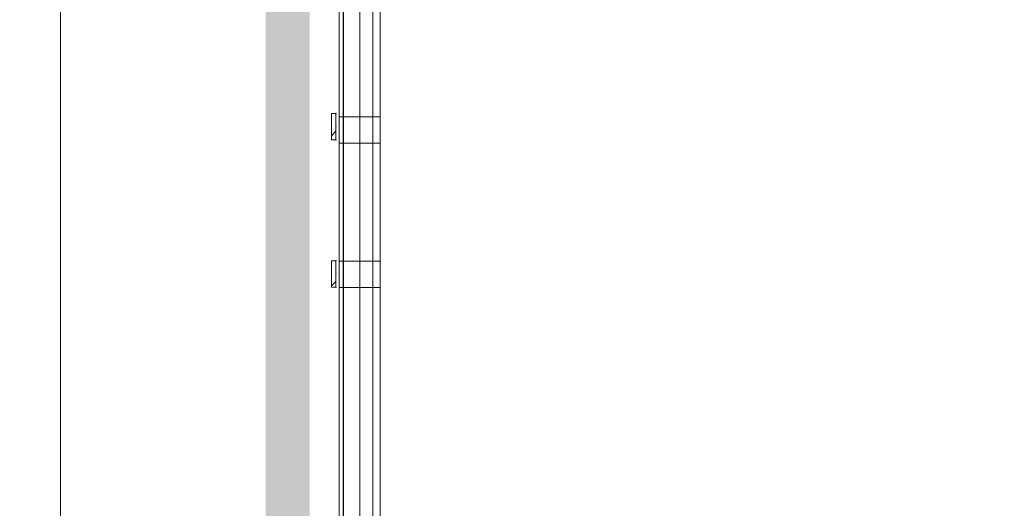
# Model space of a CAD drawing. Header units: millimetres. Extents: x -850 to 154668, y -80343 to 71019.
# Tile 100 of 147: x 9812 to 13152, y 42189 to 43847. Entities that reach past the tile are written whole.
import ezdxf

# ---------------------------------------------------------------- set-up
doc = ezdxf.new("R2010")
doc.units = ezdxf.units.MM
doc.header["$MEASUREMENT"] = 0
doc.linetypes.add('B0703', pattern=[468.700004, 312.5, -156.200004])
for name, color, linetype in [('New_22 NC Binnenwanden', 7, 'Continuous'), ('New_22 NC Binnenwanden Doorsnede-arcering', 7, 'Continuous'), ('New_22 NC Binnenwanden Ramen', 7, 'Continuous'), ('New_Info Wandafwerking aanduiding', 7, 'Continuous'), ('New_Info Wandafwerking aanduiding Doorsnede-arcering', 7, 'Continuous'), ('New_Z Ruimtefuncties Zone omranding', 7, 'Continuous')]:
    doc.layers.add(name, color=color, linetype=linetype)
pattern_1 = [(45, (0, 0), (-63.63961, 63.63961), [])]

# ---------------------------------------------------------------- blocks, each defined once
blk = doc.blocks.new('R3 bl ol 22')
at = {"layer": 'New_22 NC Binnenwanden Ramen', "color": 1, "linetype": 'Continuous', "lineweight": 0}
for p, q in [((-1000, 0), (-933, 0)), ((-933, 0), (-933, -139)), ((-933, 0), (-47, 0)), ((-47, -139), (-47, 0)), ((-47, 0), (-2, 0)), ((-2, 0), (43, 0)), ((43, 0), (43, -139)), ((43, 0), (443, 0)), ((443, -139), (443, 0)), ((443, 0), (488, 0)), ((488, 0), (533, 0)), ((533, 0), (533, -139)), ((533, 0), (933, 0)), ((933, -139), (933, 0)), ((933, 0), (1000, 0)), ((-933, -139), (-1000, -139)), ((-47, -139), (-933, -139)), ((-2, -139), (-47, -139)), ((43, -139), (-2, -139)), ((443, -139), (43, -139)), ((488, -139), (443, -139)), ((533, -139), (488, -139)), ((933, -139), (533, -139)), ((1000, -139), (933, -139))]:
    blk.add_line(p, q, dxfattribs=at)
at = {"layer": 'New_22 NC Binnenwanden Ramen', "color": 9, "linetype": 'Continuous', "lineweight": 0}
for p, q in [((-1000, -14), (1000, -14)), ((-1000, -114), (1000, -114))]:
    blk.add_line(p, q, dxfattribs=at)
at = {"layer": 'New_22 NC Binnenwanden Ramen', "color": 7, "linetype": 'Continuous', "lineweight": 0}
for p, q in [((-1000, -14), (-1000, -114)), ((-1000, -14), (-1000, -114)), ((1000, -14), (1000, -114)), ((1000, -14), (1000, -114))]:
    blk.add_line(p, q, dxfattribs=at)
blk = doc.blocks.new('Wall_88_1', base_point=(11010, 38110.8))
at = {"layer": 'New_22 NC Binnenwanden Ramen', "color": 1, "linetype": 'Continuous', "lineweight": 0, "zscale": 1000, "rotation": 90}
blk.add_blockref('R3 bl ol 22', (10896, 42985), dxfattribs=at)
blk = doc.blocks.new('Curtain Wall_67_1')
at = {"layer": 'New_22 NC Binnenwanden Doorsnede-arcering', "linetype": 'Continuous', "lineweight": 0, "true_color": 0x000000}
h = blk.add_hatch(dxfattribs=at)
h.set_pattern_fill('310_Naaldhout__01__0001', color=18, style=0, pattern_type=2)
h.set_pattern_definition(pattern_1)
h.paths.add_polyline_path([(10870, 43439.2), (10885, 43439.2), (10885, 43529.2), (10870, 43529.2)])
at = {"layer": 'New_22 NC Binnenwanden', "color": 7, "linetype": 'Continuous', "lineweight": 0}
for p, q in [((10870, 43529.2), (10870, 43439.2)), ((10885, 43529.2), (10870, 43529.2)), ((10885, 43529.2), (10885, 43439.2)), ((10885, 43439.2), (10870, 43439.2))]:
    blk.add_line(p, q, dxfattribs=at)
at = {"layer": 'New_22 NC Binnenwanden', "color": 9, "linetype": 'B0703', "lineweight": 0}
for p, q in [((10885, 43529.2), (10885, 43484.2)), ((10885, 43529.2), (10885, 43529.2)), ((10885, 43484.2), (10885, 43439.2)), ((10885, 43439.2), (10885, 43439.2))]:
    blk.add_line(p, q, dxfattribs=at)
at = {"layer": 'New_22 NC Binnenwanden', "color": 1, "linetype": 'Continuous', "lineweight": 0}
for p, q in [((10885, 43529.2), (10885, 43529.2)), ((10885, 43484.2), (10885, 43529.2)), ((10885, 43439.2), (10885, 43484.2))]:
    blk.add_line(p, q, dxfattribs=at)
at = {"layer": 'New_22 NC Binnenwanden', "color": 9, "linetype": 'B0703', "lineweight": 0}
for p in [(10885, 43529.2), (10885, 43484.2), (10885, 43484.2), (10885, 43439.2)]:
    blk.add_point(p, dxfattribs=at)
at = {"layer": 'New_22 NC Binnenwanden', "color": 1, "linetype": 'Continuous', "lineweight": 0}
for p in [(10885, 43529.2), (10885, 43484.2), (10885, 43484.2), (10885, 43439.2), (10885, 43439.2)]:
    blk.add_point(p, dxfattribs=at)
blk = doc.blocks.new('Curtain Wall_69_1')
at = {"layer": 'New_22 NC Binnenwanden Doorsnede-arcering', "linetype": 'Continuous', "lineweight": 0, "true_color": 0x000000}
h = blk.add_hatch(dxfattribs=at)
h.set_pattern_fill('310_Naaldhout__01__0001', color=18, style=0, pattern_type=2)
h.set_pattern_definition(pattern_1)
h.paths.add_polyline_path([(10870, 42939.2), (10885, 42939.2), (10885, 43029.2), (10870, 43029.2)])
at = {"layer": 'New_22 NC Binnenwanden', "color": 7, "linetype": 'Continuous', "lineweight": 0}
for p, q in [((10870, 43029.2), (10870, 42939.2)), ((10885, 43029.2), (10870, 43029.2)), ((10885, 43029.2), (10885, 42939.2)), ((10885, 42939.2), (10870, 42939.2))]:
    blk.add_line(p, q, dxfattribs=at)
at = {"layer": 'New_22 NC Binnenwanden', "color": 9, "linetype": 'B0703', "lineweight": 0}
for p, q in [((10885, 43029.2), (10885, 42984.2)), ((10885, 43029.2), (10885, 43029.2)), ((10885, 42984.2), (10885, 42939.2)), ((10885, 42939.2), (10885, 42939.2))]:
    blk.add_line(p, q, dxfattribs=at)
at = {"layer": 'New_22 NC Binnenwanden', "color": 1, "linetype": 'Continuous', "lineweight": 0}
for p, q in [((10885, 43029.2), (10885, 43029.2)), ((10885, 42984.2), (10885, 43029.2)), ((10885, 42939.2), (10885, 42984.2))]:
    blk.add_line(p, q, dxfattribs=at)
at = {"layer": 'New_22 NC Binnenwanden', "color": 9, "linetype": 'B0703', "lineweight": 0}
for p in [(10885, 43029.2), (10885, 42984.2), (10885, 42984.2), (10885, 42939.2)]:
    blk.add_point(p, dxfattribs=at)
at = {"layer": 'New_22 NC Binnenwanden', "color": 1, "linetype": 'Continuous', "lineweight": 0}
for p in [(10885, 43029.2), (10885, 42984.2), (10885, 42984.2), (10885, 42939.2), (10885, 42939.2)]:
    blk.add_point(p, dxfattribs=at)
blk = doc.blocks.new('Wall_757_1', base_point=(10796.2, 43984.1))
at = {"layer": 'New_Info Wandafwerking aanduiding Doorsnede-arcering', "linetype": 'Continuous', "lineweight": 0, "true_color": 0x99a3a6}
blk.add_hatch(color=253, dxfattribs=at).paths.add_polyline_path([(10646.2, 43984.1), (10646.2, 38110), (10796.2, 38110), (10796.2, 43984.1)])
blk = doc.blocks.new('Wall_783_1', base_point=(10796.2, 43984.1))
at = {"layer": 'New_Info Wandafwerking aanduiding Doorsnede-arcering', "linetype": 'Continuous', "lineweight": 0, "true_color": 0x99a3a6}
blk.add_hatch(color=253, dxfattribs=at).paths.add_polyline_path([(10646.2, 43984.1), (10646.2, 38110), (10796.2, 38110), (10796.2, 43984.1)])

msp = doc.modelspace()

# ---------------------------------------------------------------- linework, layer by layer
at = {"layer": 'New_Z Ruimtefuncties Zone omranding', "color": 41, "linetype": 'Continuous', "lineweight": 0, "true_color": 0xffeeaa, "flags": 128}
msp.add_lwpolyline([(8950, 46990), (8950, 41110), (9950.7, 41110), (10910, 41110), (10909.7, 43984.1, -0.213664), (11393.6, 45326, -0.22306), (13010, 46085), (16750.7, 46085), (16750.7, 46110), (16850.1, 46110), (16850, 48060)], format="xyb", dxfattribs=at)
at = {"layer": 'New_Z Ruimtefuncties Zone omranding', "color": 21, "linetype": 'Continuous', "lineweight": 0, "true_color": 0xffaa55, "flags": 128}
msp.add_lwpolyline([(10966.2, 38055.6, 0.414214), (12966.2, 36055.6), (16446.6, 36055.6, 0.349722), (18396.2, 37609.2), (18396.2, 44375), (18396.9, 44375, 0.350009), (16446.8, 45930.8), (12966.2, 45930.6, 0.414335), (10966.2, 43929.7)], format="xyb", close=True, dxfattribs=at)
at = {"layer": 'New_Z Ruimtefuncties Zone omranding', "color": 41, "linetype": 'Continuous', "lineweight": 0, "true_color": 0xe1e196, "flags": 128}
msp.add_lwpolyline([(9950.7, 45760), (9950.7, 36060), (10959.7, 36060), (11524.5, 36625.4, -0.198912), (10909.7, 38110.9), (10909.7, 43984.1, -0.175024), (11393.6, 45326), (10959.7, 45760)], format="xyb", close=True, dxfattribs=at)

# ---------------------------------------------------------------- block references
at = {"layer": 'New_22 NC Binnenwanden', "color": 8, "lineweight": 0, "true_color": 0x778488}
msp.add_blockref('Wall_88_1', (11010, 38110.8), dxfattribs=at)
at = {"layer": 'New_22 NC Binnenwanden', "linetype": 'Continuous', "lineweight": 0}
for name in ['Curtain Wall_67_1', 'Curtain Wall_69_1']:
    msp.add_blockref(name, (0, 0), dxfattribs=at)
at = {"layer": 'New_Info Wandafwerking aanduiding', "color": 1, "lineweight": 0}
for name in ['Wall_757_1', 'Wall_783_1']:
    msp.add_blockref(name, (10796.2, 43984.1), dxfattribs=at)

doc.saveas('drawing.dxf')
